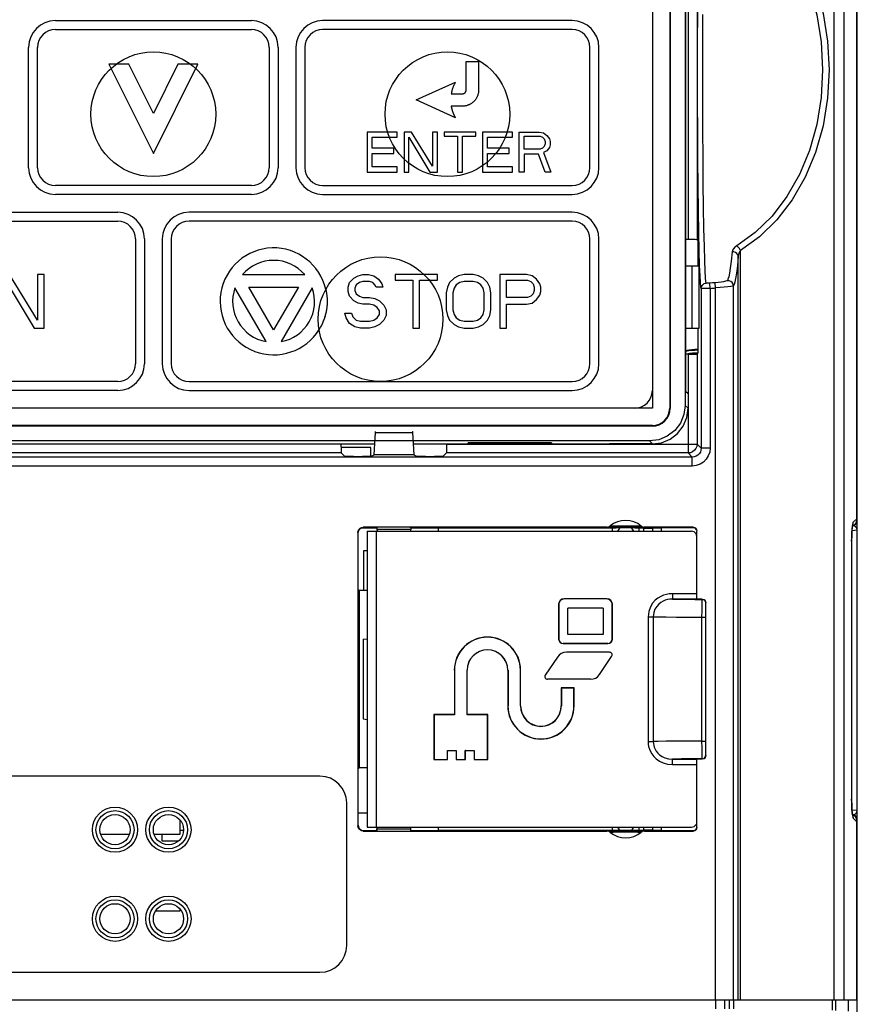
# Model space of a CAD drawing. Extents: x 28 to 410, y 36 to 287.
# Tile 11 of 40: x 99 to 111, y 199 to 213. Entities that reach past the tile are written whole.
import ezdxf

# ---------------------------------------------------------------- set-up
doc = ezdxf.new("R2010")
doc.units = 0
doc.header["$LTSCALE"] = 23.1
doc.layers.get('0').update_dxf_attribs({"linetype": 'CONTINUOUS'})
doc.layers.add('ALL_CURVE', color=7, linetype='CONTINUOUS')

msp = doc.modelspace()

# ---------------------------------------------------------------- linework, layer by layer
at = {"color": 7, "linetype": 'CONTINUOUS'}
for p, q in [((108.128, 229.06), (108.128, 207.56)), ((108.371, 229.06), (108.371, 207.56)), ((108.378, 229.06), (108.378, 207.56)), ((108.588, 229.02), (108.588, 207.6)), ((110.996, 206.011), (110.996, 229.135)), ((111.003, 152.135), (111.003, 229.135)), ((110.678, 199.26), (110.678, 226.885)), ((110.82, 199.26), (110.82, 226.885)), ((108.595, 216.826), (108.595, 207.794)), ((108.63, 214.694), (108.63, 209.927)), ((108.755, 214.696), (108.755, 209.924)), ((108.63, 209.927), (108.595, 209.927)), ((108.755, 209.924), (108.748, 209.925)), ((108.77, 209.91), (108.755, 209.924)), ((108.77, 209.56), (108.77, 209.91)), ((109.333, 199.26), (109.333, 209.692)), ((109.363, 199.26), (109.363, 209.775)), ((108.595, 209.56), (108.783, 209.56)), ((108.68, 209.56), (108.68, 208.685)), ((108.783, 208.685), (108.783, 209.56)), ((108.797, 209.416), (108.791, 209.565)), ((108.938, 209.242), (108.934, 209.317)), ((109.016, 209.248), (109.009, 209.322)), ((109.265, 199.26), (109.265, 209.276)), ((108.813, 209.241), (108.813, 207)), ((108.938, 209.242), (108.938, 207)), ((109.016, 199.26), (109.016, 209.248)), ((108.595, 208.685), (108.783, 208.685)), ((108.77, 208.336), (108.77, 208.685)), ((108.63, 208.319), (108.595, 208.319)), ((108.63, 208.319), (108.63, 206.933)), ((108.755, 208.321), (108.77, 208.336)), ((108.755, 208.321), (108.755, 207.058)), ((108.628, 207.761), (108.595, 207.794)), ((108.628, 207.761), (108.628, 207.56)), ((108.128, 207.56), (94.128, 207.56)), ((108.371, 207.56), (108.378, 207.56)), ((108.628, 207.56), (108.588, 207.6)), ((108.128, 207.317), (94.128, 207.317)), ((108.128, 207.31), (94.128, 207.31)), ((104.225, 206.905), (104.244, 207.219)), ((104.244, 207.219), (104.762, 207.219)), ((104.762, 207.219), (104.781, 206.905)), ((108.128, 207.31), (108.128, 207.317)), ((108.088, 207.101), (94.168, 207.101)), ((98.022, 207.061), (104.234, 207.061)), ((103.762, 207.058), (98.494, 207.058)), ((103.762, 207.02), (103.762, 207.061)), ((104.772, 207.061), (107.526, 207.061)), ((105.244, 207.058), (108.755, 207.058)), ((105.544, 207.065), (105.545, 207.076)), ((106.711, 207.076), (105.544, 207.076)), ((106.712, 207.065), (105.544, 207.065)), ((106.711, 207.076), (106.712, 207.065)), ((107.527, 207.06), (107.527, 207.061)), ((108.128, 207.06), (107.527, 207.06)), ((108.088, 207.101), (108.128, 207.06)), ((108.813, 207), (108.755, 207.058)), ((103.764, 206.933), (98.492, 206.933)), ((104.178, 207.01), (103.762, 207.01)), ((103.764, 206.933), (103.811, 206.886)), ((104.178, 206.886), (104.178, 207.01)), ((105.195, 206.886), (105.242, 206.933)), ((108.63, 206.933), (105.242, 206.933)), ((108.688, 206.875), (108.63, 206.933)), ((108.938, 207), (108.813, 207)), ((108.688, 206.875), (93.193, 206.875)), ((103.936, 206.884), (104.062, 206.884)), ((104.187, 206.886), (104.225, 206.905)), ((104.781, 206.905), (104.225, 206.905)), ((104.781, 206.905), (104.819, 206.886)), ((104.944, 206.884), (105.07, 206.884)), ((108.688, 206.75), (108.688, 206.875)), ((108.688, 206.75), (93.193, 206.75)), ((110.94, 205.922), (110.946, 205.961)), ((110.996, 206.011), (110.946, 205.961)), ((111, 205.965), (111.003, 205.986)), ((103.997, 205.816), (103.997, 201.704)), ((104.003, 205.81), (103.997, 205.816)), ((104.078, 205.885), (104.072, 205.891)), ((107.487, 205.891), (104.072, 205.891)), ((104.078, 205.885), (104.265, 205.885)), ((104.128, 205.835), (104.128, 201.685)), ((104.128, 205.835), (108.678, 205.835)), ((104.253, 205.835), (104.253, 201.685)), ((104.265, 205.885), (104.265, 205.86)), ((104.74, 205.86), (104.265, 205.86)), ((104.74, 205.885), (104.732, 205.886)), ((104.74, 205.885), (104.74, 205.86)), ((104.74, 205.885), (105.121, 205.885)), ((105.128, 205.879), (105.121, 205.885)), ((105.128, 205.835), (105.128, 205.879)), ((107.567, 205.879), (105.128, 205.879)), ((107.567, 205.879), (107.572, 205.884)), ((107.567, 205.835), (107.567, 205.879)), ((107.884, 205.885), (107.622, 205.885)), ((107.939, 205.879), (107.934, 205.884)), ((107.939, 205.879), (107.939, 205.835)), ((108.003, 205.879), (107.939, 205.879)), ((108.003, 205.879), (108.003, 205.835)), ((108.703, 205.891), (108.019, 205.891)), ((108.128, 205.881), (108.128, 205.835)), ((108.253, 205.884), (108.253, 205.835)), ((108.703, 205.884), (108.253, 205.884)), ((108.703, 205.891), (108.703, 205.884)), ((108.753, 204.884), (108.753, 205.841)), ((110.93, 205.877), (110.928, 205.851)), ((111.001, 205.849), (110.928, 205.842)), ((110.96, 205.922), (110.933, 205.896)), ((110.953, 205.916), (110.961, 205.918)), ((110.961, 205.918), (110.978, 205.93)), ((111.001, 201.922), (111.001, 205.849)), ((111.001, 205.849), (111.003, 205.849)), ((104.003, 205.016), (104.003, 205.81)), ((108.753, 205.76), (108.743, 205.798)), ((110.923, 205.694), (110.923, 202.077)), ((110.923, 205.694), (110.923, 202.077)), ((110.923, 205.694), (110.923, 205.694)), ((104.078, 205.56), (104.078, 205.004)), ((104.128, 205.56), (104.078, 205.56)), ((104.015, 205.004), (104.003, 205.016)), ((104.015, 205.004), (104.015, 202.516)), ((104.128, 205.004), (104.015, 205.004)), ((106.89, 204.888), (106.89, 204.885)), ((107.49, 204.888), (106.89, 204.888)), ((107.49, 204.885), (106.89, 204.885)), ((107.49, 204.888), (107.49, 204.885)), ((108.409, 204.959), (108.409, 204.884)), ((108.753, 204.959), (108.409, 204.959)), ((108.754, 204.884), (108.409, 204.884)), ((108.722, 204.879), (108.828, 204.879)), ((108.755, 204.883), (108.754, 204.884)), ((108.828, 204.883), (108.755, 204.883)), ((108.828, 204.879), (108.828, 204.883)), ((108.828, 204.883), (108.853, 204.876)), ((106.813, 204.81), (106.813, 204.323)), ((106.813, 204.81), (106.815, 204.81)), ((106.815, 204.81), (106.815, 204.323)), ((106.943, 204.388), (106.943, 204.758)), ((107.438, 204.758), (106.943, 204.758)), ((107.438, 204.758), (107.438, 204.388)), ((107.565, 204.323), (107.565, 204.81)), ((107.568, 204.81), (107.565, 204.81)), ((107.568, 204.323), (107.568, 204.81)), ((108.878, 202.688), (108.878, 204.833)), ((108.068, 204.635), (108.068, 202.885)), ((108.068, 204.635), (108.14, 204.635)), ((108.14, 204.635), (108.14, 202.885)), ((108.824, 202.892), (108.824, 204.629)), ((108.824, 204.629), (108.878, 204.629)), ((104.07, 204.319), (104.071, 204.319)), ((104.07, 204.319), (104.07, 203.202)), ((104.071, 204.319), (104.128, 204.325)), ((104.071, 204.319), (104.071, 203.201)), ((106.813, 204.323), (106.815, 204.323)), ((107.438, 204.388), (106.943, 204.388)), ((107.568, 204.323), (107.565, 204.323)), ((106.878, 204.258), (106.878, 204.26)), ((106.878, 204.26), (107.503, 204.26)), ((107.503, 204.258), (106.878, 204.258)), ((107.503, 204.258), (107.503, 204.26)), ((106.795, 204.07), (106.626, 203.816)), ((107.526, 204.138), (106.922, 204.138)), ((107.388, 203.826), (107.557, 204.08)), ((105.351, 203.885), (105.351, 203.263)), ((105.351, 203.885), (105.353, 203.885)), ((105.353, 203.885), (105.353, 203.26)), ((105.528, 203.26), (105.528, 203.885)), ((105.53, 203.885), (105.528, 203.885)), ((105.53, 203.263), (105.53, 203.885)), ((106.101, 203.885), (106.101, 203.385)), ((106.101, 203.885), (106.103, 203.885)), ((106.103, 203.885), (106.103, 203.385)), ((106.278, 203.385), (106.278, 203.885)), ((106.28, 203.885), (106.278, 203.885)), ((106.28, 203.385), (106.28, 203.885)), ((107.261, 203.758), (106.657, 203.758)), ((106.851, 203.638), (106.851, 203.385)), ((106.851, 203.638), (106.853, 203.635)), ((107.03, 203.638), (106.851, 203.638)), ((106.853, 203.635), (106.853, 203.385)), ((107.028, 203.635), (106.853, 203.635)), ((107.03, 203.638), (107.028, 203.635)), ((107.028, 203.385), (107.028, 203.635)), ((107.03, 203.385), (107.03, 203.638)), ((106.101, 203.385), (106.103, 203.385)), ((106.28, 203.385), (106.278, 203.385)), ((106.851, 203.385), (106.853, 203.385)), ((107.03, 203.385), (107.028, 203.385)), ((104.071, 203.201), (104.07, 203.202)), ((104.071, 203.201), (104.128, 203.196)), ((105.063, 203.263), (105.063, 202.633)), ((105.063, 203.263), (105.065, 203.26)), ((105.351, 203.263), (105.063, 203.263)), ((105.065, 203.26), (105.065, 202.635)), ((105.353, 203.26), (105.065, 203.26)), ((105.351, 203.263), (105.353, 203.26)), ((105.53, 203.263), (105.528, 203.26)), ((105.815, 203.26), (105.528, 203.26)), ((105.818, 203.263), (105.53, 203.263)), ((105.818, 203.263), (105.815, 203.26)), ((105.815, 202.635), (105.815, 203.26)), ((105.818, 202.633), (105.818, 203.263)), ((108.068, 202.885), (108.14, 202.885)), ((108.824, 202.892), (108.878, 202.892)), ((105.063, 202.633), (105.065, 202.635)), ((105.065, 202.635), (105.253, 202.635)), ((105.253, 202.635), (105.253, 202.76)), ((105.255, 202.758), (105.253, 202.76)), ((105.253, 202.76), (105.378, 202.76)), ((105.255, 202.633), (105.253, 202.635)), ((105.255, 202.633), (105.255, 202.758)), ((105.255, 202.758), (105.376, 202.758)), ((105.376, 202.758), (105.378, 202.76)), ((105.376, 202.758), (105.376, 202.633)), ((105.376, 202.633), (105.378, 202.635)), ((105.378, 202.76), (105.378, 202.635)), ((105.378, 202.635), (105.503, 202.635)), ((105.503, 202.635), (105.503, 202.76)), ((105.505, 202.758), (105.503, 202.76)), ((105.503, 202.76), (105.628, 202.76)), ((105.505, 202.633), (105.503, 202.635)), ((105.505, 202.633), (105.505, 202.758)), ((105.505, 202.758), (105.626, 202.758)), ((105.626, 202.758), (105.628, 202.76)), ((105.626, 202.758), (105.626, 202.633)), ((105.626, 202.633), (105.628, 202.635)), ((105.628, 202.76), (105.628, 202.635)), ((105.628, 202.635), (105.815, 202.635)), ((105.818, 202.633), (105.815, 202.635)), ((108.409, 202.562), (108.409, 202.637)), ((108.409, 202.637), (108.754, 202.637)), ((108.753, 201.679), (108.753, 202.637)), ((108.755, 202.638), (108.754, 202.637)), ((108.828, 202.638), (108.755, 202.638)), ((108.828, 202.638), (108.828, 202.642)), ((104.003, 202.504), (104.015, 202.516)), ((104.003, 201.71), (104.003, 202.504)), ((104.128, 202.516), (104.015, 202.516)), ((105.063, 202.633), (105.255, 202.633)), ((105.376, 202.633), (105.505, 202.633)), ((105.626, 202.633), (105.818, 202.633)), ((108.409, 202.562), (108.753, 202.562)), ((103.465, 202.398), (98.465, 202.398)), ((103.84, 200.023), (103.84, 202.023)), ((110.923, 202.077), (110.923, 202.077)), ((104.003, 201.885), (104.128, 201.885)), ((110.928, 201.928), (111.001, 201.922)), ((110.928, 201.92), (110.93, 201.894)), ((110.933, 201.875), (110.96, 201.849)), ((110.936, 201.857), (110.94, 201.849)), ((110.94, 201.849), (110.946, 201.81)), ((110.946, 201.81), (110.996, 201.76)), ((110.961, 201.852), (110.953, 201.855)), ((111.003, 201.785), (111, 201.805)), ((111.001, 201.922), (111.003, 201.922)), ((101.503, 201.585), (101.503, 201.782)), ((103.997, 201.704), (104.003, 201.71)), ((104.128, 201.685), (108.678, 201.685)), ((105.128, 201.642), (105.128, 201.685)), ((107.567, 201.642), (107.567, 201.685)), ((107.939, 201.685), (107.939, 201.642)), ((108.003, 201.685), (108.003, 201.642)), ((108.128, 201.685), (108.128, 201.639)), ((108.253, 201.685), (108.253, 201.637)), ((110.996, 199.26), (110.996, 201.76)), ((100.388, 201.585), (100.793, 201.585)), ((101.138, 201.585), (101.503, 201.585)), ((101.253, 201.485), (101.253, 201.585)), ((101.551, 201.635), (101.503, 201.635)), ((104.072, 201.629), (104.078, 201.635)), ((104.072, 201.629), (107.487, 201.629)), ((104.078, 201.635), (104.265, 201.635)), ((104.265, 201.635), (104.265, 201.66)), ((104.265, 201.66), (104.74, 201.66)), ((104.265, 201.635), (104.274, 201.634)), ((104.74, 201.635), (104.74, 201.66)), ((104.74, 201.635), (105.121, 201.635)), ((105.128, 201.642), (105.121, 201.635)), ((105.128, 201.642), (107.567, 201.642)), ((107.567, 201.642), (107.572, 201.637)), ((107.884, 201.636), (107.622, 201.636)), ((107.939, 201.642), (107.934, 201.637)), ((107.939, 201.642), (108.003, 201.642)), ((108.019, 201.629), (108.703, 201.629)), ((108.253, 201.637), (108.703, 201.637)), ((108.703, 201.629), (108.703, 201.637)), ((101.475, 201.485), (101.253, 201.485)), ((101.161, 200.51), (101.503, 200.51)), ((101.503, 200.51), (101.503, 200.532)), ((98.465, 199.648), (103.465, 199.648)), ((85.447, 199.26), (110.996, 199.26)), ((109.016, 199.26), (109.016, 199.135)), ((109.141, 199.26), (109.141, 199.134)), ((109.21, 199.136), (109.21, 199.26)), ((109.271, 199.134), (109.271, 199.26)), ((110.652, 199.26), (110.652, 199.114)), ((110.699, 199.26), (110.699, 199.113)), ((110.878, 199.103), (110.878, 199.26))]:
    msp.add_line(p, q, dxfattribs=at)
for points in [[(108.791, 209.565), (108.785, 209.769), (108.779, 210.028), (108.774, 210.333), (108.77, 210.674), (108.766, 211.045), (108.764, 211.439), (108.762, 211.851), (108.762, 212.27), (108.762, 212.691), (108.764, 213.105), (108.766, 213.503), (108.769, 213.879), (108.773, 214.225), (108.778, 214.537), (108.784, 214.806), (108.79, 215.023)], [(109.363, 214.846), (109.631, 214.654), (109.875, 214.416), (110.09, 214.137), (110.272, 213.819), (110.417, 213.471), (110.522, 213.098), (110.586, 212.709), (110.607, 212.31), (110.586, 211.912), (110.522, 211.522), (110.417, 211.15), (110.272, 210.802), (110.09, 210.484), (109.875, 210.204), (109.631, 209.967), (109.363, 209.775)], [(109.311, 214.784), (109.57, 214.597), (109.807, 214.365), (110.015, 214.092), (110.192, 213.782), (110.332, 213.443), (110.434, 213.079), (110.496, 212.699), (110.517, 212.31), (110.496, 211.922), (110.434, 211.541), (110.332, 211.178), (110.192, 210.839), (110.016, 210.529), (109.807, 210.256), (109.57, 210.024), (109.311, 209.837)], [(108.885, 209.316), (108.88, 209.337), (108.875, 209.391), (108.869, 209.487), (108.864, 209.632), (108.858, 209.831), (108.852, 210.084), (108.847, 210.382), (108.843, 210.714), (108.839, 211.076), (108.837, 211.46), (108.835, 211.862), (108.835, 212.271), (108.835, 212.682), (108.836, 213.085)], [(108.748, 209.925), (108.73, 209.926), (108.703, 209.926), (108.668, 209.927), (108.63, 209.927)], [(109.311, 209.837), (109.286, 209.819), (109.265, 209.798), (109.252, 209.777), (109.246, 209.756)], [(109.363, 209.775), (109.349, 209.8), (109.33, 209.822), (109.311, 209.837)], [(109.246, 209.756), (109.233, 209.623), (109.22, 209.525), (109.209, 209.454), (109.199, 209.404), (109.189, 209.371), (109.18, 209.35)], [(109.333, 209.692), (109.328, 209.714), (109.315, 209.733), (109.295, 209.747), (109.271, 209.755), (109.246, 209.756)], [(109.333, 209.692), (109.32, 209.556), (109.307, 209.455), (109.295, 209.382), (109.285, 209.331), (109.275, 209.297), (109.265, 209.276)], [(109.363, 209.775), (109.352, 209.756), (109.342, 209.735), (109.336, 209.713), (109.333, 209.692)], [(108.813, 209.241), (108.809, 209.263), (108.803, 209.318), (108.797, 209.416)], [(108.813, 209.241), (108.819, 209.269), (108.834, 209.293), (108.857, 209.309), (108.885, 209.316)], [(108.934, 209.317), (108.921, 209.316), (108.91, 209.315), (108.899, 209.315), (108.892, 209.315), (108.887, 209.315), (108.885, 209.316)], [(109.009, 209.322), (108.972, 209.319), (108.934, 209.317)], [(109.18, 209.35), (109.172, 209.346), (109.154, 209.341), (109.127, 209.336), (109.092, 209.331), (109.052, 209.326), (109.009, 209.322)], [(109.265, 209.276), (109.254, 209.272), (109.228, 209.267), (109.188, 209.262), (109.137, 209.257), (109.078, 209.252), (109.016, 209.248)], [(109.265, 209.276), (109.261, 209.301), (109.248, 209.323), (109.229, 209.34), (109.205, 209.349), (109.18, 209.35)], [(108.938, 209.242), (108.906, 209.241), (108.876, 209.241), (108.851, 209.24), (108.831, 209.24), (108.818, 209.24), (108.813, 209.241)], [(108.63, 208.319), (108.668, 208.319), (108.703, 208.319), (108.73, 208.32), (108.748, 208.321), (108.755, 208.321)], [(108.588, 207.6), (108.571, 207.471), (108.521, 207.35), (108.441, 207.247), (108.338, 207.168), (108.218, 207.118), (108.088, 207.101)], [(108.128, 207.06), (108.257, 207.077), (108.378, 207.127), (108.482, 207.207), (108.561, 207.31), (108.611, 207.431), (108.628, 207.56)], [(104.244, 207.219), (104.245, 207.228), (104.245, 207.233), (104.246, 207.235)], [(104.76, 207.235), (104.761, 207.233), (104.761, 207.228), (104.762, 207.219)], [(105.242, 206.933), (105.243, 206.94), (105.243, 206.958), (105.244, 206.985), (105.244, 207.02), (105.244, 207.061)], [(108.755, 207.058), (108.751, 207.026), (108.738, 206.996), (108.718, 206.97), (108.693, 206.95), (108.662, 206.937), (108.63, 206.933)], [(103.762, 207.02), (103.762, 206.985), (103.763, 206.958), (103.763, 206.94), (103.764, 206.933)], [(108.813, 207), (108.81, 206.972), (108.801, 206.946), (108.786, 206.922), (108.766, 206.902), (108.742, 206.887), (108.716, 206.878), (108.688, 206.875)], [(108.938, 207), (108.932, 206.944), (108.913, 206.891), (108.884, 206.844), (108.844, 206.805), (108.797, 206.775), (108.744, 206.756), (108.688, 206.75)], [(103.936, 206.884), (103.898, 206.884), (103.863, 206.884), (103.836, 206.885), (103.818, 206.885), (103.811, 206.886)], [(104.187, 206.886), (104.18, 206.885), (104.162, 206.885), (104.134, 206.884), (104.1, 206.884), (104.062, 206.884)], [(104.944, 206.884), (104.906, 206.884), (104.871, 206.884), (104.844, 206.885), (104.826, 206.885), (104.819, 206.886)], [(105.195, 206.886), (105.188, 206.885), (105.17, 206.885), (105.143, 206.884), (105.108, 206.884), (105.07, 206.884)], [(110.946, 205.961), (110.942, 205.953), (110.939, 205.94), (110.935, 205.922)], [(110.996, 206.011), (110.992, 205.98), (110.981, 205.95), (110.962, 205.925), (110.96, 205.922)], [(110.978, 205.93), (110.992, 205.946), (111, 205.965)], [(103.997, 205.816), (104.001, 205.84), (104.011, 205.861), (104.028, 205.877), (104.049, 205.888), (104.072, 205.891)], [(104.003, 205.81), (104.007, 205.833), (104.017, 205.855), (104.034, 205.871), (104.055, 205.882), (104.078, 205.885)], [(107.487, 205.891), (107.511, 205.896), (107.534, 205.908)], [(107.543, 205.889), (107.511, 205.889), (107.492, 205.89), (107.487, 205.891)], [(107.972, 205.908), (107.968, 205.907), (107.952, 205.906), (107.926, 205.906), (107.891, 205.905), (107.849, 205.905), (107.802, 205.904), (107.753, 205.904), (107.703, 205.904), (107.657, 205.905), (107.615, 205.905), (107.58, 205.906), (107.554, 205.906), (107.538, 205.907), (107.534, 205.908)], [(107.963, 205.889), (107.921, 205.888), (107.87, 205.887), (107.813, 205.887), (107.753, 205.887), (107.693, 205.887), (107.636, 205.887), (107.585, 205.888), (107.543, 205.889)], [(107.572, 205.884), (107.576, 205.884), (107.587, 205.885), (107.603, 205.885), (107.622, 205.885)], [(107.884, 205.885), (107.903, 205.885), (107.919, 205.885), (107.93, 205.884), (107.934, 205.884)], [(108.019, 205.891), (108.014, 205.89), (107.994, 205.889), (107.963, 205.889)], [(107.972, 205.908), (107.994, 205.896), (108.019, 205.891)], [(108.003, 205.879), (108.035, 205.879), (108.065, 205.879), (108.091, 205.879), (108.111, 205.88), (108.124, 205.88), (108.128, 205.881)], [(108.128, 205.881), (108.132, 205.882), (108.145, 205.883), (108.165, 205.883), (108.19, 205.883), (108.221, 205.884), (108.253, 205.884)], [(108.743, 205.798), (108.715, 205.825), (108.678, 205.835)], [(108.703, 205.891), (108.722, 205.888), (108.738, 205.877), (108.749, 205.861), (108.753, 205.841)], [(108.749, 205.853), (108.738, 205.869), (108.722, 205.88), (108.703, 205.884)], [(110.923, 205.694), (110.924, 205.74), (110.925, 205.783), (110.926, 205.82), (110.929, 205.853), (110.931, 205.879), (110.934, 205.899), (110.936, 205.911), (110.936, 205.914)], [(110.928, 205.851), (110.926, 205.821), (110.925, 205.791), (110.924, 205.758), (110.923, 205.725), (110.923, 205.694)], [(110.935, 205.922), (110.933, 205.901), (110.93, 205.877)], [(111.001, 205.849), (111.001, 205.852), (111, 205.856), (111, 205.859), (111, 205.863), (110.999, 205.866), (110.998, 205.869), (110.997, 205.872), (110.996, 205.875), (110.995, 205.878), (110.993, 205.881), (110.992, 205.884), (110.99, 205.886), (110.988, 205.889), (110.986, 205.892), (110.984, 205.894), (110.982, 205.897), (110.979, 205.899), (110.976, 205.901), (110.973, 205.903), (110.969, 205.905), (110.966, 205.907), (110.962, 205.909), (110.957, 205.91), (110.952, 205.911), (110.949, 205.911)], [(108.409, 204.959), (108.365, 204.957), (108.324, 204.949), (108.284, 204.937), (108.246, 204.921), (108.207, 204.898), (108.168, 204.866), (108.131, 204.825), (108.1, 204.773), (108.077, 204.71), (108.068, 204.635)], [(108.409, 204.884), (108.374, 204.882), (108.341, 204.877), (108.309, 204.868), (108.279, 204.855), (108.249, 204.837), (108.218, 204.813), (108.19, 204.781), (108.165, 204.741), (108.147, 204.693), (108.14, 204.635)], [(108.409, 204.884), (108.463, 204.882), (108.535, 204.881), (108.623, 204.88), (108.722, 204.879)], [(108.824, 204.629), (108.825, 204.724), (108.825, 204.804), (108.826, 204.858), (108.828, 204.879)], [(108.828, 204.879), (108.853, 204.872), (108.871, 204.854), (108.878, 204.829)], [(108.853, 204.876), (108.871, 204.858), (108.878, 204.833)], [(108.14, 204.635), (108.211, 204.633), (108.322, 204.632), (108.468, 204.63), (108.639, 204.629), (108.824, 204.629)], [(108.068, 202.885), (108.07, 202.849), (108.076, 202.814), (108.086, 202.78), (108.101, 202.745), (108.121, 202.71), (108.148, 202.675), (108.183, 202.641), (108.226, 202.611), (108.278, 202.585), (108.34, 202.568), (108.409, 202.562)], [(108.824, 202.892), (108.639, 202.891), (108.468, 202.891), (108.322, 202.889), (108.211, 202.887), (108.14, 202.885)], [(108.14, 202.885), (108.142, 202.858), (108.147, 202.83), (108.155, 202.804), (108.166, 202.777), (108.182, 202.75), (108.203, 202.723), (108.23, 202.698), (108.264, 202.674), (108.305, 202.655), (108.353, 202.641), (108.409, 202.637)], [(108.828, 202.642), (108.826, 202.662), (108.825, 202.717), (108.825, 202.797), (108.824, 202.892)], [(108.828, 202.642), (108.722, 202.642), (108.623, 202.641), (108.535, 202.64), (108.463, 202.638), (108.409, 202.637)], [(108.828, 202.642), (108.853, 202.649), (108.871, 202.667), (108.878, 202.692)], [(108.878, 202.688), (108.871, 202.663), (108.853, 202.644), (108.828, 202.638)], [(110.923, 202.077), (110.923, 202.046), (110.924, 202.013), (110.925, 201.98), (110.926, 201.949), (110.928, 201.92)], [(110.936, 201.857), (110.936, 201.856), (110.936, 201.858), (110.935, 201.864), (110.933, 201.873), (110.932, 201.886), (110.93, 201.903), (110.928, 201.926), (110.926, 201.954), (110.925, 201.991), (110.924, 202.033), (110.923, 202.077)], [(110.93, 201.894), (110.933, 201.869), (110.935, 201.848)], [(110.935, 201.848), (110.939, 201.831), (110.942, 201.818), (110.946, 201.81)], [(110.949, 201.859), (110.953, 201.86), (110.957, 201.861)], [(110.957, 201.861), (110.962, 201.862), (110.965, 201.864), (110.969, 201.865), (110.972, 201.867), (110.975, 201.869), (110.978, 201.871), (110.98, 201.873)], [(110.96, 201.849), (110.962, 201.846), (110.981, 201.821), (110.992, 201.791), (110.996, 201.76)], [(111, 201.805), (110.992, 201.824), (110.978, 201.841), (110.961, 201.852)], [(110.98, 201.873), (110.982, 201.875), (110.984, 201.877)], [(110.984, 201.877), (110.986, 201.879), (110.988, 201.881), (110.99, 201.883), (110.991, 201.886), (110.992, 201.888), (110.994, 201.89), (110.995, 201.893), (110.996, 201.895), (110.997, 201.897), (110.998, 201.9), (110.998, 201.902), (110.999, 201.905), (111, 201.908), (111, 201.912), (111.001, 201.916), (111.001, 201.922)], [(104.072, 201.629), (104.049, 201.633), (104.028, 201.644), (104.011, 201.66), (104.001, 201.681), (103.997, 201.704)], [(104.003, 201.71), (104.007, 201.687), (104.017, 201.666), (104.034, 201.65), (104.055, 201.639), (104.078, 201.635)], [(108.678, 201.685), (108.715, 201.695), (108.743, 201.723)], [(108.703, 201.637), (108.722, 201.641), (108.738, 201.652), (108.749, 201.668), (108.751, 201.68)], [(108.753, 201.679), (108.749, 201.66), (108.738, 201.644), (108.722, 201.633), (108.703, 201.629)], [(107.487, 201.629), (107.492, 201.63), (107.511, 201.631), (107.543, 201.632)], [(107.534, 201.613), (107.511, 201.625), (107.487, 201.629)], [(107.534, 201.613), (107.538, 201.614), (107.554, 201.614), (107.58, 201.615), (107.615, 201.616), (107.657, 201.616), (107.703, 201.616), (107.753, 201.617), (107.802, 201.616), (107.849, 201.616), (107.891, 201.616), (107.926, 201.615), (107.952, 201.614), (107.968, 201.614), (107.972, 201.613)], [(107.543, 201.632), (107.585, 201.633), (107.636, 201.634), (107.693, 201.634), (107.753, 201.634), (107.813, 201.634), (107.87, 201.634), (107.921, 201.633), (107.963, 201.632)], [(107.622, 201.636), (107.603, 201.636), (107.587, 201.636), (107.576, 201.636), (107.572, 201.637)], [(107.934, 201.637), (107.93, 201.636), (107.919, 201.636), (107.903, 201.636), (107.884, 201.636)], [(107.963, 201.632), (107.994, 201.631), (108.014, 201.63), (108.019, 201.629)], [(108.019, 201.629), (107.994, 201.625), (107.972, 201.613)], [(108.128, 201.64), (108.124, 201.64), (108.111, 201.641), (108.091, 201.641), (108.065, 201.642), (108.035, 201.642), (108.003, 201.642)], [(108.253, 201.637), (108.221, 201.637), (108.19, 201.637), (108.165, 201.638), (108.145, 201.638), (108.132, 201.639), (108.128, 201.639)]]:
    msp.add_lwpolyline(points, dxfattribs=at)
for centre, radius in [((101.128, 211.685), 0.875), ((105.253, 211.685), 0.875), ((104.315, 208.81), 0.875), ((100.59, 201.648), 0.317), ((101.34, 201.648), 0.317), ((100.59, 201.648), 0.267), ((100.59, 201.648), 0.212), ((101.34, 201.648), 0.267), ((101.34, 201.648), 0.212), ((100.59, 200.398), 0.317), ((101.34, 200.398), 0.317), ((100.59, 200.398), 0.267), ((100.59, 200.398), 0.212), ((101.34, 200.398), 0.267), ((101.34, 200.398), 0.212)]:
    msp.add_circle(centre, radius, dxfattribs=at)
for centre, radius, start, end in [((108.753, 212.31), 3.074, 273.4545, 274.9034), ((108.753, 207.635), 0.75, 88.7312, 102.2094), ((108.753, 207.635), 0.738, 88.7097, 102.4205), ((108.753, 207.635), 0.7, 88.8043, 101.5913), ((108.753, 207.635), 0.689, 89.8165, 96.127), ((107.878, 207.81), 0.25, 270, 360), ((108.128, 207.56), 0.243, 270, 360), ((108.128, 207.56), 0.25, 270, 360), ((107.753, 205.635), 0.35, 51.1789, 128.8211), ((104.315, 205.86), 0.05, 180, 210.3317), ((104.69, 205.86), 0.05, 329.6683, 360), ((107.753, 205.785), 0.125, 125.7985, 156.4218), ((107.753, 205.785), 0.125, 23.5782, 54.2015), ((106.89, 204.81), 0.0772, 90, 180), ((106.89, 204.81), 0.075, 90, 180), ((107.49, 204.81), 0.0772, 0, 90), ((107.49, 204.81), 0.075, 0, 90), ((105.815, 203.885), 0.465, 0, 180), ((105.815, 203.885), 0.463, 0, 180), ((106.878, 204.323), 0.0647, 180, 270), ((106.878, 204.323), 0.0625, 180, 270), ((107.503, 204.323), 0.0647, 270, 360), ((107.503, 204.323), 0.0625, 270, 360), ((105.815, 203.885), 0.287, 0, 180), ((105.815, 203.885), 0.285, 0, 180), ((106.922, 203.985), 0.152, 90, 146.31), ((107.526, 204.1), 0.0372, 326.31, 90), ((106.657, 203.795), 0.0372, 146.31, 270), ((107.261, 203.91), 0.152, 270, 326.31), ((106.565, 203.385), 0.465, 180, 360), ((106.565, 203.385), 0.463, 180, 360), ((106.565, 203.385), 0.287, 180, 360), ((106.565, 203.385), 0.285, 180, 360), ((103.465, 202.023), 0.375, 0, 90), ((104.315, 201.66), 0.05, 149.6683, 180), ((104.69, 201.66), 0.05, 0, 30.3317), ((107.753, 201.735), 0.125, 203.5782, 234.2015), ((107.753, 201.735), 0.125, 305.7985, 336.4218), ((107.753, 201.885), 0.35, 231.1789, 308.8211), ((103.465, 200.023), 0.375, 270, 360)]:
    msp.add_arc(centre, radius, start, end, dxfattribs=at)
at = {"layer": 'ALL_CURVE', "linetype": 'CONTINUOUS'}
for p, q in [((99.753, 212.998), (102.503, 212.998)), ((107.003, 212.998), (103.503, 212.998)), ((99.753, 212.873), (102.503, 212.873)), ((107.003, 212.873), (103.503, 212.873)), ((99.378, 210.935), (99.378, 212.623)), ((99.503, 210.935), (99.503, 212.623)), ((102.753, 212.623), (102.753, 210.935)), ((102.878, 212.623), (102.878, 210.935)), ((103.128, 212.623), (103.128, 210.935)), ((103.253, 212.623), (103.253, 210.935)), ((107.253, 210.935), (107.253, 212.623)), ((107.378, 210.935), (107.378, 212.623)), ((100.503, 212.385), (101.128, 211.135)), ((100.782, 212.385), (100.503, 212.385)), ((101.128, 211.694), (100.782, 212.385)), ((101.473, 212.385), (101.128, 211.694)), ((101.128, 211.135), (101.753, 212.385)), ((101.753, 212.385), (101.473, 212.385)), ((105.515, 212.023), (105.515, 212.423)), ((105.515, 212.423), (105.69, 212.423)), ((105.69, 212.423), (105.69, 212.023)), ((104.815, 211.885), (105.365, 212.135)), ((105.306, 211.973), (105.465, 211.973)), ((105.365, 211.635), (104.815, 211.885)), ((105.465, 211.798), (105.306, 211.798)), ((104.128, 211.435), (104.128, 210.873)), ((104.55, 211.435), (104.128, 211.435)), ((104.198, 211.208), (104.198, 211.364)), ((104.198, 211.364), (104.55, 211.364)), ((104.55, 211.364), (104.55, 211.435)), ((104.644, 211.435), (104.644, 210.873)), ((104.749, 211.435), (104.644, 211.435)), ((104.714, 210.873), (104.714, 211.364)), ((104.714, 211.364), (105.007, 210.873)), ((105.042, 210.957), (104.749, 211.435)), ((105.042, 211.435), (105.042, 210.957)), ((105.112, 211.435), (105.042, 211.435)), ((105.112, 210.873), (105.112, 211.435)), ((105.206, 211.435), (105.206, 211.376)), ((105.651, 211.435), (105.206, 211.435)), ((105.206, 211.376), (105.394, 211.376)), ((105.394, 211.376), (105.394, 210.873)), ((105.464, 210.873), (105.464, 211.376)), ((105.464, 211.376), (105.651, 211.376)), ((105.651, 211.376), (105.651, 211.435)), ((105.745, 211.435), (105.745, 210.873)), ((106.167, 211.435), (105.745, 211.435)), ((105.815, 211.208), (105.815, 211.364)), ((105.815, 211.364), (106.167, 211.364)), ((106.167, 211.364), (106.167, 211.435)), ((106.261, 210.873), (106.261, 211.435)), ((106.261, 211.435), (106.542, 211.435)), ((106.331, 211.196), (106.331, 211.376)), ((106.331, 211.376), (106.554, 211.376)), ((106.542, 211.435), (106.601, 211.423)), ((106.554, 211.376), (106.589, 211.364)), ((106.589, 211.364), (106.612, 211.34)), ((106.601, 211.423), (106.647, 211.387)), ((106.612, 211.34), (106.624, 211.304)), ((106.647, 211.387), (106.683, 211.34)), ((106.683, 211.34), (106.694, 211.304)), ((104.503, 211.208), (104.198, 211.208)), ((104.503, 211.136), (104.503, 211.208)), ((106.12, 211.208), (105.815, 211.208)), ((106.12, 211.136), (106.12, 211.208)), ((106.589, 211.208), (106.554, 211.196)), ((106.612, 211.232), (106.589, 211.208)), ((106.624, 211.268), (106.612, 211.232)), ((106.624, 211.304), (106.624, 211.268)), ((106.683, 211.22), (106.647, 211.172)), ((106.694, 211.256), (106.683, 211.22)), ((106.694, 211.304), (106.694, 211.256)), ((104.198, 210.945), (104.198, 211.136)), ((104.198, 211.136), (104.503, 211.136)), ((105.815, 210.945), (105.815, 211.136)), ((105.815, 211.136), (106.12, 211.136)), ((106.554, 211.196), (106.331, 211.196)), ((106.331, 211.124), (106.331, 210.873)), ((106.53, 211.124), (106.331, 211.124)), ((106.624, 210.873), (106.53, 211.124)), ((106.647, 211.172), (106.601, 211.148)), ((106.601, 211.148), (106.706, 210.873)), ((104.55, 210.945), (104.198, 210.945)), ((104.55, 210.873), (104.55, 210.945)), ((106.167, 210.945), (105.815, 210.945)), ((106.167, 210.873), (106.167, 210.945)), ((104.128, 210.873), (104.55, 210.873)), ((104.644, 210.873), (104.714, 210.873)), ((105.007, 210.873), (105.112, 210.873)), ((105.394, 210.873), (105.464, 210.873)), ((105.745, 210.873), (106.167, 210.873)), ((106.331, 210.873), (106.261, 210.873)), ((106.706, 210.873), (106.624, 210.873)), ((102.503, 210.685), (99.753, 210.685)), ((103.503, 210.685), (107.003, 210.685)), ((102.503, 210.56), (99.753, 210.56)), ((103.503, 210.56), (107.003, 210.56)), ((95.253, 210.31), (100.628, 210.31)), ((107.003, 210.31), (101.628, 210.31)), ((95.253, 210.185), (100.628, 210.185)), ((107.003, 210.185), (101.628, 210.185)), ((100.878, 209.935), (100.878, 208.185)), ((101.003, 209.935), (101.003, 208.185)), ((101.253, 209.935), (101.253, 208.185)), ((101.378, 209.935), (101.378, 208.185)), ((107.253, 208.185), (107.253, 209.935)), ((107.378, 208.185), (107.378, 209.935)), ((99.503, 208.797), (99.112, 209.435)), ((99.503, 209.435), (99.503, 208.797)), ((99.597, 209.435), (99.503, 209.435)), ((99.597, 208.685), (99.597, 209.435)), ((102.38, 209.435), (103.251, 209.435)), ((103.94, 209.387), (104.003, 209.419)), ((104.003, 209.419), (104.065, 209.435)), ((104.065, 209.435), (104.144, 209.435)), ((104.144, 209.435), (104.222, 209.419)), ((104.222, 209.419), (104.284, 209.372)), ((104.519, 209.435), (104.519, 209.356)), ((105.112, 209.435), (104.519, 209.435)), ((105.112, 209.356), (105.112, 209.435)), ((105.409, 209.419), (105.347, 209.387)), ((105.487, 209.435), (105.409, 209.419)), ((105.612, 209.435), (105.487, 209.435)), ((105.69, 209.419), (105.612, 209.435)), ((105.753, 209.387), (105.69, 209.419)), ((105.987, 209.435), (105.987, 208.685)), ((106.362, 209.435), (105.987, 209.435)), ((106.44, 209.419), (106.362, 209.435)), ((106.503, 209.372), (106.44, 209.419)), ((99.065, 209.34), (99.456, 208.685)), ((103.862, 209.26), (103.878, 209.324)), ((103.878, 209.324), (103.94, 209.387)), ((103.972, 209.292), (103.956, 209.244)), ((104.019, 209.324), (103.972, 209.292)), ((104.065, 209.34), (104.019, 209.324)), ((104.159, 209.34), (104.065, 209.34)), ((104.206, 209.324), (104.159, 209.34)), ((104.237, 209.292), (104.206, 209.324)), ((104.253, 209.26), (104.237, 209.292)), ((104.284, 209.372), (104.331, 209.308)), ((104.331, 209.308), (104.347, 209.26)), ((104.519, 209.356), (104.769, 209.356)), ((104.769, 209.356), (104.769, 208.685)), ((104.862, 208.685), (104.862, 209.356)), ((104.862, 209.356), (105.112, 209.356)), ((105.284, 209.324), (105.253, 209.26)), ((105.347, 209.387), (105.284, 209.324)), ((105.378, 209.292), (105.347, 209.244)), ((105.425, 209.324), (105.378, 209.292)), ((105.487, 209.34), (105.425, 209.324)), ((105.612, 209.34), (105.487, 209.34)), ((105.675, 209.324), (105.612, 209.34)), ((105.722, 209.292), (105.675, 209.324)), ((105.753, 209.244), (105.722, 209.292)), ((105.815, 209.324), (105.753, 209.387)), ((105.847, 209.26), (105.815, 209.324)), ((106.081, 209.116), (106.081, 209.356)), ((106.081, 209.356), (106.378, 209.356)), ((106.378, 209.356), (106.425, 209.34)), ((106.425, 209.34), (106.456, 209.308)), ((106.456, 209.308), (106.472, 209.26)), ((106.55, 209.308), (106.503, 209.372)), ((106.565, 209.26), (106.55, 209.308)), ((102.709, 208.495), (102.273, 209.25)), ((102.815, 208.66), (102.469, 209.26)), ((102.469, 209.26), (103.162, 209.26)), ((103.162, 209.26), (102.815, 208.66)), ((103.358, 209.25), (102.922, 208.495)), ((103.862, 209.196), (103.862, 209.26)), ((103.878, 209.132), (103.862, 209.196)), ((103.94, 209.068), (103.878, 209.132)), ((103.956, 209.244), (103.956, 209.212)), ((103.956, 209.212), (103.972, 209.164)), ((103.972, 209.164), (104.019, 209.132)), ((104.019, 209.132), (104.065, 209.116)), ((104.347, 209.26), (104.253, 209.26)), ((105.253, 209.26), (105.237, 209.18)), ((105.237, 209.18), (105.237, 208.941)), ((105.347, 209.244), (105.331, 209.18)), ((105.331, 209.18), (105.331, 208.941)), ((105.769, 209.18), (105.753, 209.244)), ((105.769, 208.941), (105.769, 209.18)), ((105.862, 209.18), (105.847, 209.26)), ((105.862, 208.941), (105.862, 209.18)), ((106.425, 209.132), (106.378, 209.116)), ((106.456, 209.164), (106.425, 209.132)), ((106.472, 209.212), (106.456, 209.164)), ((106.472, 209.26), (106.472, 209.212)), ((106.503, 209.084), (106.55, 209.148)), ((106.55, 209.148), (106.565, 209.196)), ((106.565, 209.196), (106.565, 209.26)), ((104.003, 209.036), (103.94, 209.068)), ((104.065, 209.02), (104.003, 209.036)), ((104.065, 209.116), (104.159, 209.116)), ((104.159, 209.02), (104.065, 209.02)), ((104.159, 209.116), (104.237, 209.1)), ((104.222, 209.005), (104.159, 209.02)), ((104.269, 208.973), (104.222, 209.005)), ((104.237, 209.1), (104.3, 209.068)), ((104.3, 209.068), (104.362, 209.005)), ((104.362, 209.005), (104.394, 208.941)), ((106.378, 209.116), (106.081, 209.116)), ((106.081, 208.685), (106.081, 209.02)), ((106.081, 209.02), (106.362, 209.02)), ((106.362, 209.02), (106.44, 209.036)), ((106.44, 209.036), (106.503, 209.084)), ((103.831, 208.829), (103.815, 208.893)), ((103.815, 208.893), (103.909, 208.893)), ((103.909, 208.893), (103.925, 208.845)), ((104.3, 208.925), (104.269, 208.973)), ((104.269, 208.829), (104.3, 208.877)), ((104.3, 208.877), (104.3, 208.925)), ((104.394, 208.861), (104.362, 208.797)), ((104.394, 208.941), (104.394, 208.861)), ((105.237, 208.941), (105.253, 208.861)), ((105.253, 208.861), (105.284, 208.797)), ((105.331, 208.941), (105.347, 208.877)), ((105.347, 208.877), (105.378, 208.829)), ((105.722, 208.829), (105.753, 208.877)), ((105.753, 208.877), (105.769, 208.941)), ((105.815, 208.797), (105.847, 208.861)), ((105.847, 208.861), (105.862, 208.941)), ((103.878, 208.749), (103.831, 208.829)), ((103.956, 208.701), (103.878, 208.749)), ((103.925, 208.845), (103.972, 208.797)), ((103.972, 208.797), (104.034, 208.781)), ((104.034, 208.781), (104.159, 208.781)), ((104.159, 208.781), (104.222, 208.797)), ((104.222, 208.797), (104.269, 208.829)), ((104.3, 208.733), (104.237, 208.701)), ((104.362, 208.797), (104.3, 208.733)), ((105.284, 208.797), (105.347, 208.733)), ((105.347, 208.733), (105.409, 208.701)), ((105.378, 208.829), (105.425, 208.797)), ((105.425, 208.797), (105.487, 208.781)), ((105.487, 208.781), (105.612, 208.781)), ((105.612, 208.781), (105.675, 208.797)), ((105.675, 208.797), (105.722, 208.829)), ((105.69, 208.701), (105.753, 208.733)), ((105.753, 208.733), (105.815, 208.797)), ((99.456, 208.685), (99.597, 208.685)), ((104.034, 208.685), (103.956, 208.701)), ((104.159, 208.685), (104.034, 208.685)), ((104.237, 208.701), (104.159, 208.685)), ((104.769, 208.685), (104.862, 208.685)), ((105.409, 208.701), (105.487, 208.685)), ((105.487, 208.685), (105.612, 208.685)), ((105.612, 208.685), (105.69, 208.701)), ((105.987, 208.685), (106.081, 208.685)), ((100.628, 207.935), (95.253, 207.935)), ((101.628, 207.935), (107.003, 207.935)), ((100.628, 207.81), (95.253, 207.81)), ((101.628, 207.81), (107.003, 207.81))]:
    msp.add_line(p, q, dxfattribs=at)
for points in [[(105.365, 212.135), (105.362, 212.129), (105.358, 212.122), (105.355, 212.116), (105.351, 212.109), (105.348, 212.102), (105.345, 212.095), (105.342, 212.089), (105.339, 212.082), (105.336, 212.075), (105.333, 212.069), (105.331, 212.062), (105.328, 212.055), (105.326, 212.048), (105.324, 212.042), (105.321, 212.035), (105.319, 212.028), (105.317, 212.02), (105.315, 212.012), (105.313, 212.005), (105.311, 211.997), (105.309, 211.989), (105.308, 211.981), (105.306, 211.973)], [(105.69, 212.023), (105.69, 212.016), (105.69, 212.01), (105.69, 212.003), (105.689, 211.997), (105.688, 211.99), (105.687, 211.984), (105.686, 211.978), (105.684, 211.97), (105.682, 211.963), (105.68, 211.956), (105.678, 211.949), (105.675, 211.942), (105.672, 211.935), (105.669, 211.928), (105.666, 211.921), (105.663, 211.915), (105.659, 211.908), (105.655, 211.902), (105.651, 211.896), (105.647, 211.89), (105.642, 211.884), (105.638, 211.878), (105.633, 211.873), (105.628, 211.867), (105.623, 211.862), (105.618, 211.857), (105.612, 211.852), (105.606, 211.848), (105.601, 211.843), (105.595, 211.839), (105.589, 211.835), (105.583, 211.831), (105.576, 211.827), (105.57, 211.824), (105.564, 211.82), (105.557, 211.817), (105.55, 211.815), (105.544, 211.812), (105.537, 211.81), (105.53, 211.807), (105.523, 211.805), (105.516, 211.804), (105.509, 211.802), (105.502, 211.801), (105.495, 211.8), (105.487, 211.799), (105.48, 211.798), (105.473, 211.798), (105.465, 211.798)], [(105.465, 211.973), (105.467, 211.973), (105.469, 211.973), (105.47, 211.973), (105.472, 211.973), (105.473, 211.973), (105.475, 211.974), (105.477, 211.974), (105.478, 211.974), (105.48, 211.975), (105.481, 211.975), (105.483, 211.976), (105.484, 211.977), (105.486, 211.977), (105.487, 211.978), (105.489, 211.979), (105.49, 211.979), (105.492, 211.98), (105.493, 211.981), (105.494, 211.982), (105.496, 211.983), (105.497, 211.984), (105.498, 211.985), (105.499, 211.986), (105.501, 211.987), (105.502, 211.988), (105.503, 211.99), (105.504, 211.991), (105.505, 211.992), (105.506, 211.994), (105.507, 211.995), (105.508, 211.996), (105.509, 211.998), (105.509, 211.999), (105.51, 212.001), (105.511, 212.002), (105.512, 212.004), (105.512, 212.005), (105.513, 212.007), (105.513, 212.008), (105.514, 212.01), (105.514, 212.011), (105.514, 212.013), (105.515, 212.015), (105.515, 212.016), (105.515, 212.018), (105.515, 212.02), (105.515, 212.021), (105.515, 212.023)], [(105.306, 211.798), (105.307, 211.791), (105.309, 211.785), (105.31, 211.778), (105.311, 211.772), (105.313, 211.766), (105.315, 211.759), (105.316, 211.753), (105.318, 211.747), (105.32, 211.74), (105.322, 211.734), (105.324, 211.728), (105.326, 211.722), (105.328, 211.716), (105.33, 211.709), (105.333, 211.703), (105.335, 211.697), (105.338, 211.691), (105.34, 211.685)], [(105.34, 211.685), (105.342, 211.681), (105.344, 211.677), (105.346, 211.673), (105.348, 211.668), (105.35, 211.664), (105.352, 211.66), (105.354, 211.656), (105.356, 211.652), (105.359, 211.648), (105.361, 211.643), (105.363, 211.639), (105.365, 211.635)], [(103.547, 209.228), (103.548, 209.219), (103.55, 209.211), (103.552, 209.203), (103.553, 209.194), (103.555, 209.186), (103.556, 209.178), (103.557, 209.17), (103.559, 209.161), (103.56, 209.153), (103.561, 209.145), (103.561, 209.137), (103.562, 209.129), (103.563, 209.122), (103.564, 209.114), (103.564, 209.105), (103.565, 209.096), (103.565, 209.087), (103.565, 209.078), (103.565, 209.069), (103.565, 209.06)], [(103.565, 209.06), (103.565, 209.047), (103.565, 209.033), (103.564, 209.02), (103.564, 209.006), (103.562, 208.993), (103.561, 208.98), (103.56, 208.966), (103.558, 208.953), (103.555, 208.938), (103.553, 208.923), (103.55, 208.909), (103.547, 208.894), (103.543, 208.879), (103.54, 208.865), (103.536, 208.851), (103.531, 208.836), (103.527, 208.822), (103.522, 208.808), (103.517, 208.794), (103.511, 208.781), (103.506, 208.767), (103.5, 208.754), (103.494, 208.741), (103.488, 208.727), (103.481, 208.715), (103.474, 208.702), (103.467, 208.689), (103.46, 208.677), (103.453, 208.665)]]:
    msp.add_lwpolyline(points, dxfattribs=at)
for centre, radius, start, end in [((99.753, 212.623), 0.375, 90, 180), ((102.503, 212.623), 0.375, 0, 90), ((103.503, 212.623), 0.375, 90, 180), ((107.003, 212.623), 0.375, 0, 90), ((99.753, 212.623), 0.25, 90, 180), ((102.503, 212.623), 0.25, 0, 90), ((103.503, 212.623), 0.25, 90, 180), ((107.003, 212.623), 0.25, 0, 90), ((99.753, 210.935), 0.375, 180, 270), ((99.753, 210.935), 0.25, 180, 270), ((102.503, 210.935), 0.375, 270, 360), ((102.503, 210.935), 0.25, 270, 360), ((103.503, 210.935), 0.375, 180, 270), ((103.503, 210.935), 0.25, 180, 270), ((107.003, 210.935), 0.375, 270, 360), ((107.003, 210.935), 0.25, 270, 360), ((100.628, 209.935), 0.375, 0, 90), ((101.628, 209.935), 0.375, 90, 180), ((107.003, 209.935), 0.375, 0, 90), ((100.628, 209.935), 0.25, 0, 90), ((101.628, 209.935), 0.25, 90, 180), ((107.003, 209.935), 0.25, 0, 90), ((102.815, 209.06), 0.75, 12.9078, 328.1675), ((102.815, 209.06), 0.575, 40.7057, 139.2943), ((102.815, 209.06), 0.575, 160.7057, 259.2943), ((102.815, 209.06), 0.575, 280.7057, 19.2943), ((100.628, 208.185), 0.375, 270, 360), ((100.628, 208.185), 0.25, 270, 360), ((101.628, 208.185), 0.375, 180, 270), ((101.628, 208.185), 0.25, 180, 270), ((107.003, 208.185), 0.375, 270, 360), ((107.003, 208.185), 0.25, 270, 360)]:
    msp.add_arc(centre, radius, start, end, dxfattribs=at)

doc.saveas('drawing.dxf')
